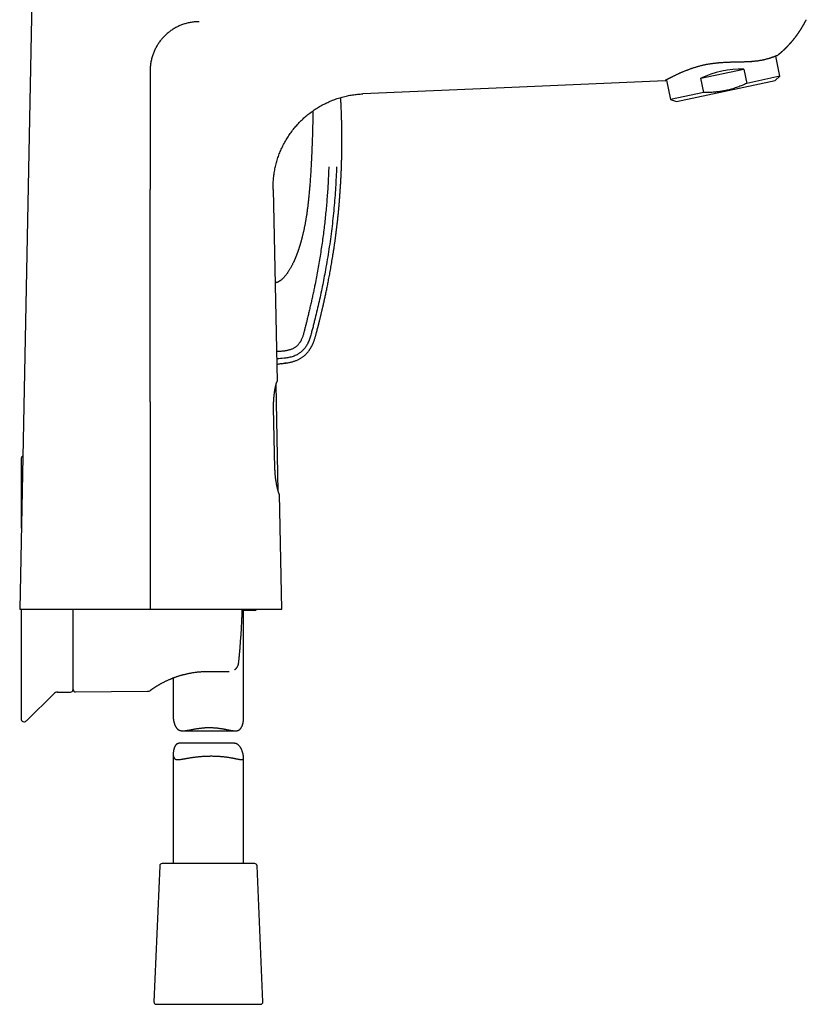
# Model space of a CAD drawing. Header units: millimetres. Extents: x 8 to 719, y 12 to 786.
# Tile 24 of 26: x 551 to 719, y 469 to 679. Entities that reach past the tile are written whole.
import ezdxf

# ---------------------------------------------------------------- set-up
doc = ezdxf.new("R2010")
doc.units = ezdxf.units.MM

msp = doc.modelspace()

# ---------------------------------------------------------------- linework, layer by layer
at = {"color": 7, "linetype": 'Continuous', "lineweight": 30}
for p, q in [((553.48, 683.12), (550.88, 553.32)), ((713.03, 666.97), (712.12, 671.26)), ((696.13, 666.56), (705.3, 668.51)), ((705.3, 668.51), (705.95, 665.46)), ((688.51, 666.04), (654.22, 664.54)), ((688.51, 666.04), (688.81, 666.14)), ((688.81, 666.14), (689.69, 662)), ((690.99, 661.58), (712.02, 666.05)), ((696.77, 663.51), (696.13, 666.56)), ((713.03, 666.97), (705.95, 665.46)), ((712.02, 666.05), (713.03, 666.97)), ((654.22, 664.54), (624.05, 663.23)), ((696.77, 663.51), (689.69, 662)), ((619.36, 662.42), (619.36, 662.45)), ((689.69, 662), (690.99, 661.58)), ((604.92, 642.83), (605.13, 632.84)), ((605.13, 632.84), (605.78, 601.86)), ((607.63, 605.82), (607.41, 605.8)), ((606.04, 578.44), (605.56, 601.29)), ((605.31, 583.39), (605.03, 596.29)), ((606.8, 553.32), (606.29, 577.86)), ((562.23, 553.32), (562.23, 536.16)), ((562.31, 536.22), (562.31, 553.32)), ((601, 553.1), (598.34, 553.1)), ((598.63, 530.02), (598.63, 553.1)), ((591.13, 540.08), (595.47, 540.08)), ((595.47, 540.08), (595.56, 540.08)), ((583.63, 538.7), (583.63, 530.26)), ((558.97, 535.66), (561.73, 535.66)), ((562.23, 537.08), (562.31, 537.08)), ((562.81, 535.72), (578.17, 535.85)), ((552.43, 529.63), (558.15, 535.31)), ((585.69, 527.41), (596.86, 527.41)), ((596.28, 524.78), (585.15, 524.78)), ((583.63, 522.43), (583.63, 499.1)), ((598.63, 499.1), (598.63, 521.76)), ((580.75, 498.62), (579.5, 469.62)), ((591.93, 499.1), (581.25, 499.1)), ((601, 499.1), (591.93, 499.1)), ((602.75, 469.62), (601.5, 498.62)), ((580, 469.1), (602.25, 469.1))]:
    msp.add_line(p, q, dxfattribs=at)
at = {"color": 7, "linetype": 'Continuous', "lineweight": 30, "flags": 128}
for points in [[(578.71, 632.84), (578.71, 635.39), (578.71, 637.94), (578.71, 642.83)], [(578.71, 597.54), (578.71, 585.8), (578.71, 574.05), (578.71, 553.32)], [(598.25, 550.6), (598.25, 550.6), (598.25, 550.59), (598.25, 550.59)]]:
    msp.add_lwpolyline(points, dxfattribs=at)
at = {"color": 7, "linetype": 'Continuous', "lineweight": 30}
for centre, radius, start, end in [((551.73, 585.53), 0.5, 112.7469, 180), ((601, 553.6), 0.5, 270, 325.9251), ((559, 534.46), 1.2, 91, 134.8031), ((561.73, 536.16), 0.5, 270, 0), ((562.81, 536.22), 0.5, 180, 270.5), ((578.16, 536.85), 1, 270.4973, 306.1173), ((551.73, 529.84), 0.5, 180, 270), ((551.73, 530.34), 1, 270, 314.8031), ((581.25, 498.6), 0.5, 90, 177.5187), ((601, 498.6), 0.5, 2.4813, 90), ((580, 469.6), 0.5, 177.5187, 270), ((602.25, 469.6), 0.5, 270, 2.4813)]:
    msp.add_arc(centre, radius, start, end, dxfattribs=at)
msp.add_ellipse((702.03, 661.34), major_axis=(11.67, 2.48), ratio=0.57735, start_param=1.16697, end_param=1.974622, dxfattribs=at)
for points, knots in [([(589.14, 678.62), (588.85, 678.61), (588.29, 678.6), (587.45, 678.49), (586.61, 678.31), (585.81, 678.08), (585.05, 677.79), (584.33, 677.45), (583.64, 677.05), (582.98, 676.6), (582.35, 676.1), (581.76, 675.56), (581.22, 674.97), (580.72, 674.35), (580.28, 673.69), (579.88, 672.99), (579.54, 672.27), (579.24, 671.5), (579.01, 670.69), (578.83, 669.85), (578.72, 668.99), (578.71, 668.42), (578.71, 668.13)], [0, 0, 0, 0, 0.05165, 0.103329, 0.15502, 0.20672, 0.255303, 0.3039, 0.352504, 0.401113, 0.449724, 0.498337, 0.546955, 0.595581, 0.644212, 0.692842, 0.741466, 0.79008, 0.84258, 0.895068, 0.947544, 1, 1, 1, 1]), ([(712.42, 671.38), (712.46, 671.41), (712.6, 671.52), (712.75, 671.64), (712.87, 671.75), (712.94, 671.8), (713, 671.85), (713.06, 671.91), (713.12, 671.96), (713.18, 672), (713.23, 672.05), (713.29, 672.1), (713.35, 672.16), (713.42, 672.22), (713.49, 672.28), (713.57, 672.35), (713.65, 672.42), (713.72, 672.49), (713.78, 672.55), (713.83, 672.59), (713.87, 672.63), (713.91, 672.66), (713.95, 672.7), (713.98, 672.73), (714.02, 672.77), (714.05, 672.8), (714.08, 672.83), (714.12, 672.87), (714.16, 672.9), (714.2, 672.94), (714.23, 672.97), (714.26, 673), (714.3, 673.04), (714.33, 673.07), (714.37, 673.11), (714.41, 673.15), (714.45, 673.19), (714.48, 673.22), (714.51, 673.25), (714.54, 673.28), (714.58, 673.32), (714.62, 673.36), (714.67, 673.41), (714.71, 673.46), (714.75, 673.5), (714.79, 673.54), (714.83, 673.58), (714.88, 673.63), (714.92, 673.68), (714.96, 673.72), (715, 673.76), (715.04, 673.8), (715.08, 673.85), (715.12, 673.9), (715.16, 673.94), (715.2, 673.98), (715.23, 674.02), (715.27, 674.06), (715.31, 674.1), (715.34, 674.14), (715.37, 674.17), (715.4, 674.21), (715.43, 674.24), (715.46, 674.28), (715.49, 674.32), (715.53, 674.35), (715.56, 674.39), (715.58, 674.42), (715.61, 674.45), (715.65, 674.49), (715.68, 674.53), (715.71, 674.56), (715.73, 674.59), (715.75, 674.62), (715.77, 674.64), (715.8, 674.67), (715.83, 674.72), (715.87, 674.76), (715.91, 674.8), (715.94, 674.84), (715.97, 674.89), (716.02, 674.94), (716.06, 675), (716.12, 675.07), (716.17, 675.13), (716.22, 675.2), (716.28, 675.27), (716.32, 675.33), (716.35, 675.37), (716.37, 675.39), (716.39, 675.42), (716.42, 675.45), (716.44, 675.49), (716.47, 675.52), (716.49, 675.55), (716.5, 675.57), (716.52, 675.6), (716.54, 675.63), (716.57, 675.66), (716.59, 675.69), (716.62, 675.72), (716.64, 675.75), (716.66, 675.78), (716.68, 675.8), (716.7, 675.84), (716.73, 675.88), (716.76, 675.91), (716.78, 675.95), (716.8, 675.98), (716.82, 676.01), (716.85, 676.05), (716.88, 676.08), (716.9, 676.12), (716.92, 676.14), (716.94, 676.17), (716.96, 676.21), (716.99, 676.24), (717.01, 676.27), (717.03, 676.3), (717.04, 676.32), (717.06, 676.34), (717.07, 676.37), (717.1, 676.4), (717.12, 676.43), (717.14, 676.46), (717.15, 676.49), (717.17, 676.51), (717.19, 676.54), (717.21, 676.58), (717.23, 676.61), (717.25, 676.64), (717.27, 676.66), (717.29, 676.69), (717.31, 676.72), (717.33, 676.75), (717.35, 676.79), (717.37, 676.81), (717.38, 676.83), (717.4, 676.86), (717.41, 676.88), (717.43, 676.91), (717.45, 676.94), (717.47, 676.97), (717.48, 676.99), (717.5, 677.01), (717.52, 677.05), (717.54, 677.08), (717.56, 677.11), (717.57, 677.13), (717.58, 677.15), (717.6, 677.17), (717.61, 677.2), (717.63, 677.22), (717.65, 677.25), (717.66, 677.27), (717.67, 677.29), (717.68, 677.31), (717.7, 677.34), (717.72, 677.37), (717.74, 677.4), (717.75, 677.43), (717.77, 677.45), (717.79, 677.48), (717.8, 677.51), (717.82, 677.54), (717.84, 677.57), (717.86, 677.6), (717.87, 677.63), (717.89, 677.66), (717.91, 677.7), (717.93, 677.73), (717.95, 677.75), (717.96, 677.78), (717.98, 677.82), (718, 677.85), (718.02, 677.88), (718.04, 677.91), (718.05, 677.93), (718.06, 677.96), (718.08, 677.98), (718.09, 678.01), (718.11, 678.03), (718.11, 678.05), (718.12, 678.06), (718.14, 678.09), (718.15, 678.11), (718.17, 678.14), (718.18, 678.17), (718.2, 678.19), (718.21, 678.21), (718.22, 678.24), (718.24, 678.27), (718.26, 678.31), (718.28, 678.34), (718.29, 678.37), (718.31, 678.4), (718.33, 678.44), (718.35, 678.48), (718.38, 678.52), (718.4, 678.57), (718.43, 678.62), (718.45, 678.66), (718.47, 678.71), (718.49, 678.74), (718.51, 678.77), (718.52, 678.8), (718.54, 678.83), (718.55, 678.86), (718.57, 678.89), (718.58, 678.91), (718.59, 678.94), (718.61, 678.97), (718.62, 679), (718.64, 679.03), (718.64, 679.04), (718.64, 679.04)], [0, 0, 0, 0, 0.017421, 0.050897, 0.059317, 0.067602, 0.075972, 0.084619, 0.091817, 0.099343, 0.106602, 0.113075, 0.122219, 0.131505, 0.141138, 0.151962, 0.162985, 0.173633, 0.182146, 0.186735, 0.192466, 0.19858, 0.20408, 0.208825, 0.213209, 0.217421, 0.222007, 0.227553, 0.233399, 0.238628, 0.243269, 0.247687, 0.252149, 0.257046, 0.262858, 0.269019, 0.274199, 0.278551, 0.282712, 0.286888, 0.291415, 0.2983, 0.305665, 0.311694, 0.317008, 0.322325, 0.328485, 0.335693, 0.342607, 0.348022, 0.353232, 0.358875, 0.36595, 0.372864, 0.378534, 0.38359, 0.389064, 0.394312, 0.400064, 0.405221, 0.409483, 0.413476, 0.41774, 0.422756, 0.428451, 0.43357, 0.43786, 0.441817, 0.446198, 0.451459, 0.457257, 0.461182, 0.464607, 0.467719, 0.47085, 0.474528, 0.481159, 0.487612, 0.492413, 0.497105, 0.502547, 0.509404, 0.517998, 0.525371, 0.535436, 0.543387, 0.551307, 0.561424, 0.56465, 0.56772, 0.571096, 0.575055, 0.579764, 0.583998, 0.587157, 0.590096, 0.593157, 0.596613, 0.600838, 0.605403, 0.609109, 0.612358, 0.615476, 0.61886, 0.623244, 0.62863, 0.6331, 0.636767, 0.640334, 0.644449, 0.649431, 0.654104, 0.657808, 0.660993, 0.664357, 0.668574, 0.673381, 0.677251, 0.680203, 0.682686, 0.68519, 0.688376, 0.692386, 0.696202, 0.699873, 0.702854, 0.705798, 0.709181, 0.713629, 0.717788, 0.720978, 0.72389, 0.727063, 0.730918, 0.735121, 0.739066, 0.741966, 0.744605, 0.747015, 0.750363, 0.754301, 0.757588, 0.760322, 0.762743, 0.765822, 0.76961, 0.77378, 0.777683, 0.780057, 0.782259, 0.784573, 0.787451, 0.791115, 0.794428, 0.796896, 0.799033, 0.801145, 0.804256, 0.808321, 0.812033, 0.815124, 0.817792, 0.820675, 0.824303, 0.828406, 0.832144, 0.835084, 0.838288, 0.842151, 0.846411, 0.850056, 0.85291, 0.856126, 0.860089, 0.864526, 0.867824, 0.870518, 0.873444, 0.876264, 0.879707, 0.882684, 0.884896, 0.88683, 0.888754, 0.891005, 0.894302, 0.897899, 0.900945, 0.903556, 0.905845, 0.909031, 0.91298, 0.917001, 0.920534, 0.923355, 0.927074, 0.931309, 0.936481, 0.940911, 0.947031, 0.952499, 0.95686, 0.963102, 0.966728, 0.969628, 0.972226, 0.975804, 0.979796, 0.982726, 0.985351, 0.988138, 0.991568, 0.995578, 0.99919, 1, 1, 1, 1]), ([(699.35, 669.75), (699.25, 669.74), (699.03, 669.72), (698.71, 669.68), (698.39, 669.64), (698.08, 669.59), (697.76, 669.54), (697.45, 669.49), (697.14, 669.42), (696.83, 669.36), (696.51, 669.29), (696.2, 669.21), (695.89, 669.13), (695.58, 669.05), (695.29, 668.97), (695.01, 668.88), (694.73, 668.8), (694.46, 668.71), (694.19, 668.62), (693.92, 668.53), (693.66, 668.43), (693.4, 668.34), (693.14, 668.24), (692.89, 668.14), (692.65, 668.04), (692.41, 667.94), (692.18, 667.85), (691.95, 667.75), (691.74, 667.66), (691.52, 667.56), (691.32, 667.47), (691.12, 667.38), (690.92, 667.28), (690.73, 667.19), (690.55, 667.1), (690.37, 667.02), (690.2, 666.93), (690.04, 666.85), (689.89, 666.78), (689.74, 666.7), (689.6, 666.63), (689.47, 666.56), (689.34, 666.49), (689.23, 666.43), (689.12, 666.38), (689.02, 666.32), (688.93, 666.27), (688.84, 666.23), (688.77, 666.18), (688.7, 666.15), (688.64, 666.12), (688.59, 666.09), (688.55, 666.07), (688.53, 666.05), (688.51, 666.04), (688.51, 666.04), (688.51, 666.04)], [0, 0, 0, 0, 0.017547, 0.035093, 0.052688, 0.070283, 0.087989, 0.105712, 0.123162, 0.140628, 0.159155, 0.177682, 0.19628, 0.214877, 0.232438, 0.250001, 0.267562, 0.285246, 0.302933, 0.320617, 0.338672, 0.356731, 0.374787, 0.392966, 0.411147, 0.429326, 0.447248, 0.465173, 0.483095, 0.501132, 0.519171, 0.537208, 0.555604, 0.574003, 0.592398, 0.610919, 0.629442, 0.647963, 0.666604, 0.685245, 0.703946, 0.722646, 0.74146, 0.76029, 0.778805, 0.797334, 0.816989, 0.836643, 0.85637, 0.876098, 0.896649, 0.917205, 0.937755, 0.958502, 0.979254, 1, 1, 1, 1]), ([(712.42, 671.38), (712.42, 671.38), (712.42, 671.38), (712.41, 671.37), (712.38, 671.36), (712.35, 671.35), (712.31, 671.34), (712.27, 671.32), (712.21, 671.3), (712.15, 671.27), (712.07, 671.25), (711.99, 671.21), (711.9, 671.18), (711.79, 671.14), (711.69, 671.1), (711.57, 671.06), (711.45, 671.02), (711.32, 670.97), (711.18, 670.92), (711.03, 670.87), (710.87, 670.82), (710.71, 670.77), (710.53, 670.72), (710.35, 670.67), (710.16, 670.62), (709.96, 670.56), (709.75, 670.51), (709.54, 670.46), (709.32, 670.42), (709.09, 670.37), (708.85, 670.33), (708.61, 670.29), (708.36, 670.25), (708.1, 670.21), (707.83, 670.18), (707.55, 670.15), (707.25, 670.12), (706.97, 670.1), (706.69, 670.08), (706.42, 670.07), (706.15, 670.05), (705.87, 670.04), (705.59, 670.03), (705.3, 670.02), (705.01, 670.01), (704.71, 670.01), (704.41, 670), (704.11, 669.99), (703.8, 669.99), (703.49, 669.98), (703.16, 669.97), (702.83, 669.96), (702.49, 669.95), (702.15, 669.94), (701.81, 669.93), (701.47, 669.91), (701.13, 669.89), (700.78, 669.87), (700.43, 669.85), (700.11, 669.82), (699.83, 669.8), (699.59, 669.78), (699.43, 669.76), (699.35, 669.75)], [0, 0, 0, 0, 0.009601, 0.026095, 0.042656, 0.059217, 0.075884, 0.092563, 0.108908, 0.125264, 0.142678, 0.160091, 0.177563, 0.195034, 0.211533, 0.228035, 0.244534, 0.261146, 0.277761, 0.294372, 0.31133, 0.328291, 0.345248, 0.362323, 0.379402, 0.396476, 0.413284, 0.430091, 0.446956, 0.463821, 0.480798, 0.49779, 0.514475, 0.531174, 0.548987, 0.5668, 0.584688, 0.602577, 0.618099, 0.633624, 0.649146, 0.664763, 0.680382, 0.695998, 0.711902, 0.727808, 0.743712, 0.759712, 0.775716, 0.791717, 0.80875, 0.825784, 0.842868, 0.859952, 0.877137, 0.894338, 0.911264, 0.928202, 0.946115, 0.964028, 0.976019, 0.988012, 1, 1, 1, 1]), ([(706.92, 670.1), (706.93, 670.1), (706.96, 670.1), (707, 670.1), (707.04, 670.11), (707.05, 670.11)], [0, 0, 0, 0, 0.223604, 0.794755, 1, 1, 1, 1]), ([(578.71, 668.13), (578.71, 667.78), (578.7, 667.07), (578.71, 666.02), (578.71, 664.26), (578.71, 660.75), (578.72, 653.37), (578.71, 647.04), (578.71, 642.83)], [0, 0, 0, 0, 0.041666, 0.083333, 0.125, 0.25, 0.499999, 1, 1, 1, 1]), ([(705.95, 665.46), (705.79, 665.39), (705.46, 665.24), (704.97, 665.03), (704.47, 664.84), (703.97, 664.65), (703.47, 664.48), (702.95, 664.32), (702.44, 664.17), (701.95, 664.05), (701.49, 663.95), (701.06, 663.86), (700.62, 663.78), (700.18, 663.71), (699.72, 663.65), (699.25, 663.6), (698.75, 663.56), (698.26, 663.53), (697.77, 663.51), (697.27, 663.51), (696.94, 663.51), (696.77, 663.51)], [0, 0, 0, 0, 0.056383, 0.11278, 0.169174, 0.225553, 0.282263, 0.338972, 0.395102, 0.451232, 0.498245, 0.545276, 0.592315, 0.639348, 0.686362, 0.738514, 0.790673, 0.842827, 0.895215, 0.94761, 1, 1, 1, 1]), ([(604.92, 642.83), (604.92, 643.2), (604.92, 643.93), (604.99, 645.04), (605.12, 646.14), (605.31, 647.23), (605.56, 648.3), (605.87, 649.37), (606.24, 650.41), (606.66, 651.43), (607.14, 652.43), (607.68, 653.4), (608.26, 654.33), (608.9, 655.24), (609.59, 656.1), (610.32, 656.93), (611.1, 657.72), (611.92, 658.46), (612.78, 659.15), (613.68, 659.8), (614.61, 660.4), (615.57, 660.94), (616.57, 661.43), (617.58, 661.86), (618.62, 662.24), (619.68, 662.56), (620.76, 662.82), (621.85, 663.02), (622.94, 663.16), (623.68, 663.21), (624.05, 663.23)], [0, 0, 0, 0, 0.035713, 0.071429, 0.107144, 0.142856, 0.178571, 0.214287, 0.25, 0.285713, 0.321429, 0.357144, 0.392856, 0.428571, 0.464287, 0.5, 0.535713, 0.571429, 0.607144, 0.642856, 0.678571, 0.714287, 0.75, 0.785713, 0.821429, 0.857144, 0.892856, 0.928571, 0.964287, 1, 1, 1, 1]), ([(607.63, 605.82), (607.72, 605.84), (607.94, 605.87), (608.26, 605.92), (608.59, 605.99), (608.91, 606.07), (609.21, 606.15), (609.51, 606.25), (609.8, 606.35), (610.07, 606.46), (610.33, 606.59), (610.58, 606.72), (610.82, 606.85), (611.04, 606.99), (611.25, 607.14), (611.45, 607.29), (611.63, 607.45), (611.81, 607.6), (611.97, 607.76), (612.12, 607.92), (612.26, 608.08), (612.4, 608.24), (612.53, 608.42), (612.66, 608.59), (612.78, 608.77), (612.89, 608.93), (612.98, 609.1), (613.08, 609.26), (613.17, 609.43), (613.25, 609.6), (613.34, 609.77), (613.41, 609.94), (613.49, 610.1), (613.57, 610.3), (613.65, 610.53), (613.75, 610.79), (613.83, 611.05), (613.91, 611.32), (613.98, 611.59), (614.06, 611.85), (614.12, 612.11), (614.21, 612.42), (614.3, 612.78), (614.41, 613.19), (614.49, 613.52), (614.56, 613.77), (614.6, 613.95), (614.65, 614.13), (614.69, 614.31), (614.74, 614.5), (614.79, 614.7), (614.85, 614.91), (614.9, 615.14), (614.96, 615.38), (615.02, 615.62), (615.08, 615.88), (615.15, 616.14), (615.21, 616.4), (615.28, 616.68), (615.34, 616.96), (615.41, 617.27), (615.49, 617.6), (615.57, 617.95), (615.66, 618.31), (615.74, 618.69), (615.83, 619.08), (615.92, 619.48), (616.01, 619.89), (616.1, 620.33), (616.2, 620.79), (616.3, 621.28), (616.41, 621.79), (616.51, 622.3), (616.62, 622.83), (616.72, 623.37), (616.83, 623.93), (616.94, 624.49), (617.04, 625.07), (617.15, 625.68), (617.26, 626.3), (617.37, 626.93), (617.48, 627.58), (617.59, 628.24), (617.7, 628.92), (617.81, 629.61), (617.92, 630.32), (618.02, 631.04), (618.13, 631.78), (618.23, 632.53), (618.33, 633.3), (618.43, 634.08), (618.52, 634.85), (618.61, 635.61), (618.7, 636.37), (618.78, 637.13), (618.86, 637.91), (618.93, 638.7), (619, 639.49), (619.07, 640.28), (619.13, 641.07), (619.19, 641.87), (619.25, 642.68), (619.3, 643.5), (619.35, 644.33), (619.4, 645.18), (619.44, 646.05), (619.48, 646.94), (619.51, 647.86), (619.54, 648.79), (619.57, 649.74), (619.59, 650.69), (619.6, 651.66), (619.61, 652.64), (619.61, 653.63), (619.6, 654.64), (619.59, 655.65), (619.57, 656.68), (619.55, 657.7), (619.52, 658.71), (619.48, 659.71), (619.44, 660.72), (619.4, 661.62), (619.37, 662.19), (619.36, 662.41)], [0, 0, 0, 0, 0.0049726, 0.0106415, 0.0161805, 0.0215915, 0.0268726, 0.0320216, 0.0370379, 0.0419229, 0.046679, 0.0513081, 0.0558093, 0.0601822, 0.0644265, 0.0685427, 0.0725314, 0.0763937, 0.0801314, 0.0837462, 0.0872387, 0.0906096, 0.0943887, 0.0980027, 0.1014519, 0.1047378, 0.1078627, 0.1108282, 0.1141247, 0.1172529, 0.1203409, 0.1233947, 0.1264139, 0.1293984, 0.1340196, 0.1385583, 0.1430157, 0.1477018, 0.1522962, 0.1568141, 0.1612617, 0.165639, 0.1727785, 0.1797232, 0.1864735, 0.1895884, 0.1926601, 0.1956887, 0.1986836, 0.201793, 0.2052721, 0.2089376, 0.2127895, 0.2168276, 0.2210517, 0.2254618, 0.22979, 0.2342833, 0.2389414, 0.2437643, 0.2487518, 0.2545124, 0.2604778, 0.2666476, 0.2730217, 0.2795998, 0.2863819, 0.2933675, 0.3005566, 0.3085768, 0.3168354, 0.325332, 0.3340666, 0.3430386, 0.3520814, 0.3613529, 0.3708528, 0.3805808, 0.3907422, 0.4011407, 0.4117758, 0.4226475, 0.4337553, 0.445099, 0.4566785, 0.4684933, 0.4805434, 0.4928284, 0.5053481, 0.5181024, 0.5310911, 0.5443139, 0.5566403, 0.5691633, 0.5818827, 0.5947985, 0.6079105, 0.6212186, 0.6341049, 0.6471698, 0.6604134, 0.6738355, 0.6874363, 0.7012158, 0.7151738, 0.7293105, 0.744312, 0.7595097, 0.7749036, 0.7904937, 0.8062802, 0.8222631, 0.8384428, 0.8548194, 0.8713932, 0.8881645, 0.9051336, 0.9223007, 0.9386686, 0.955213, 0.9719343, 0.9888328, 1, 1, 1, 1]), ([(613.4, 659.59), (613.4, 659.29), (613.39, 658.39), (613.37, 656.89), (613.33, 655.1), (613.28, 653.44), (613.22, 651.9), (613.16, 650.5), (613.1, 649.09), (613.04, 648.15), (613.01, 647.69)], [0, 0, 0, 0, 0.076192, 0.226576, 0.376959, 0.527346, 0.645509, 0.763672, 0.881836, 1, 1, 1, 1]), ([(613.01, 647.69), (613, 647.47), (612.98, 647.05), (612.94, 646.42), (612.9, 645.8), (612.86, 645.2), (612.82, 644.61), (612.78, 644.04), (612.73, 643.49), (612.69, 642.97), (612.65, 642.46), (612.6, 641.96), (612.56, 641.46), (612.51, 640.99), (612.46, 640.52), (612.41, 640.06), (612.36, 639.61), (612.31, 639.18), (612.25, 638.76), (612.2, 638.36), (612.14, 637.96), (612.09, 637.57), (612.03, 637.2), (611.97, 636.83), (611.91, 636.47), (611.85, 636.12), (611.79, 635.79), (611.73, 635.47), (611.67, 635.16), (611.61, 634.86), (611.55, 634.56), (611.49, 634.25), (611.42, 633.94), (611.35, 633.64), (611.29, 633.36), (611.22, 633.09), (611.16, 632.85), (611.11, 632.63), (611.06, 632.43), (611.01, 632.25), (610.96, 632.07), (610.92, 631.91), (610.88, 631.76), (610.84, 631.62), (610.8, 631.49), (610.76, 631.37), (610.73, 631.26), (610.7, 631.15), (610.67, 631.05), (610.65, 630.97), (610.63, 630.91), (610.61, 630.85), (610.6, 630.81), (610.59, 630.79), (610.58, 630.77), (610.58, 630.76), (610.58, 630.75), (610.57, 630.73), (610.56, 630.7), (610.55, 630.66), (610.53, 630.61), (610.51, 630.55), (610.49, 630.48), (610.47, 630.4), (610.44, 630.32), (610.41, 630.23), (610.38, 630.14), (610.35, 630.05), (610.32, 629.96), (610.27, 629.83), (610.22, 629.66), (610.14, 629.45), (610.07, 629.26), (610.01, 629.09), (609.95, 628.95), (609.9, 628.79), (609.84, 628.65), (609.78, 628.51), (609.73, 628.38), (609.68, 628.26), (609.64, 628.16), (609.6, 628.08), (609.57, 628.01), (609.55, 627.95), (609.53, 627.89), (609.51, 627.85), (609.5, 627.83), (609.49, 627.81), (609.48, 627.8), (609.48, 627.79), (609.47, 627.77), (609.46, 627.74), (609.44, 627.71), (609.42, 627.66), (609.4, 627.6), (609.37, 627.54), (609.33, 627.46), (609.29, 627.38), (609.23, 627.25), (609.15, 627.07), (609.03, 626.83), (608.91, 626.59), (608.77, 626.34), (608.64, 626.1), (608.5, 625.86), (608.37, 625.65), (608.23, 625.42), (608.1, 625.22), (607.97, 625.02), (607.84, 624.84), (607.7, 624.66), (607.57, 624.49), (607.44, 624.33), (607.31, 624.18), (607.18, 624.03), (607.05, 623.9), (606.93, 623.78), (606.81, 623.67), (606.69, 623.57), (606.58, 623.48), (606.48, 623.41), (606.39, 623.34), (606.3, 623.28), (606.21, 623.23), (606.13, 623.18), (606.05, 623.14), (605.97, 623.1), (605.89, 623.07), (605.8, 623.03), (605.71, 623), (605.6, 622.98), (605.51, 622.96), (605.43, 622.95), (605.37, 622.95), (605.35, 622.95), (605.34, 622.95)], [0, 0, 0, 0, 0.023849, 0.047244, 0.070182, 0.092666, 0.114693, 0.136266, 0.156189, 0.175707, 0.194821, 0.21353, 0.231833, 0.249732, 0.267225, 0.284314, 0.300998, 0.317277, 0.332872, 0.348077, 0.362891, 0.377314, 0.391598, 0.405477, 0.418952, 0.432021, 0.444686, 0.456732, 0.468387, 0.479652, 0.490527, 0.502964, 0.514848, 0.526178, 0.536954, 0.547176, 0.556844, 0.564785, 0.57231, 0.579417, 0.586108, 0.592382, 0.598138, 0.603492, 0.608445, 0.612996, 0.617679, 0.621843, 0.625489, 0.628615, 0.631223, 0.633311, 0.63488, 0.635931, 0.636261, 0.636518, 0.636979, 0.637705, 0.638841, 0.640411, 0.642415, 0.644853, 0.647544, 0.650618, 0.653983, 0.657419, 0.660915, 0.664473, 0.668091, 0.67177, 0.679676, 0.68785, 0.696291, 0.702094, 0.708016, 0.714058, 0.720114, 0.725738, 0.73088, 0.735542, 0.739722, 0.742903, 0.745734, 0.748217, 0.750352, 0.752117, 0.752966, 0.753543, 0.753979, 0.754554, 0.755276, 0.756146, 0.757763, 0.759727, 0.762037, 0.764693, 0.767695, 0.771043, 0.774609, 0.783849, 0.793549, 0.803711, 0.814333, 0.825416, 0.834562, 0.843999, 0.853728, 0.863749, 0.871828, 0.880085, 0.888427, 0.896468, 0.904304, 0.911786, 0.918913, 0.925685, 0.932103, 0.938062, 0.943678, 0.948951, 0.953883, 0.95807, 0.961973, 0.965594, 0.968997, 0.972573, 0.975735, 0.979059, 0.982544, 0.98619, 0.990035, 0.994187, 0.996827, 0.999575, 1, 1, 1, 1]), ([(616.8, 647.69), (616.78, 647.15), (616.75, 646.08), (616.66, 644.47), (616.57, 642.87), (616.45, 641.26), (616.32, 639.67), (616.18, 638.09), (616.01, 636.53), (615.84, 634.97), (615.64, 633.4), (615.43, 631.82), (615.2, 630.23), (614.95, 628.64), (614.69, 627.05), (614.4, 625.45), (614.1, 623.84), (613.83, 622.43), (613.58, 621.21), (613.36, 620.19), (613.14, 619.18), (612.91, 618.18), (612.68, 617.19), (612.45, 616.21), (612.24, 615.32), (612.04, 614.52), (611.86, 613.8), (611.68, 613.1), (611.54, 612.53), (611.42, 612.1), (611.34, 611.8), (611.24, 611.5), (611.13, 611.21), (611.01, 610.93), (610.88, 610.65), (610.74, 610.4), (610.59, 610.16), (610.44, 609.94), (610.27, 609.73), (610.08, 609.54), (609.89, 609.36), (609.68, 609.2), (609.45, 609.06), (609.22, 608.93), (608.98, 608.82), (608.72, 608.71), (608.44, 608.62), (608.14, 608.54), (607.83, 608.48), (607.52, 608.42), (607.16, 608.37), (606.76, 608.33), (606.31, 608.3), (605.94, 608.29), (605.72, 608.28), (605.65, 608.28)], [0, 0, 0, 0, 0.036785, 0.073592, 0.110403, 0.1472, 0.183964, 0.220016, 0.255999, 0.29193, 0.327838, 0.364495, 0.401211, 0.438026, 0.474983, 0.512146, 0.549549, 0.587098, 0.611003, 0.634851, 0.658579, 0.682122, 0.705418, 0.728408, 0.751035, 0.768173, 0.785042, 0.801638, 0.817965, 0.825206, 0.83239, 0.839521, 0.846597, 0.853618, 0.860585, 0.867494, 0.873691, 0.879845, 0.885957, 0.892033, 0.898088, 0.904136, 0.910191, 0.916268, 0.922382, 0.928544, 0.935512, 0.942573, 0.949749, 0.957054, 0.964503, 0.974496, 0.984782, 0.995387, 1, 1, 1, 1]), ([(618.46, 647.69), (618.4, 646.21), (618.27, 643.27), (617.92, 638.86), (617.45, 634.46), (616.85, 630.08), (616.16, 625.96), (615.42, 622.1), (614.64, 618.5), (614, 615.82), (613.55, 614.03), (613.32, 613.14), (613.08, 612.25), (612.85, 611.36), (612.54, 610.5), (612.17, 609.74), (611.75, 609.09), (611.31, 608.56), (610.8, 608.1), (610.17, 607.67), (609.41, 607.3), (608.53, 607.03), (607.93, 606.93), (607.63, 606.88)], [0, 0, 0, 0, 0.100118, 0.200225, 0.300317, 0.400397, 0.500464, 0.58384, 0.667207, 0.750568, 0.771408, 0.792247, 0.813086, 0.833919, 0.854718, 0.8755, 0.891066, 0.906639, 0.922195, 0.937735, 0.958479, 0.979224, 1, 1, 1, 1]), ([(578.71, 597.54), (578.71, 598.51), (578.71, 600.43), (578.71, 603.32), (578.71, 605.72), (578.71, 608.13), (578.71, 610.05), (578.71, 612.46), (578.71, 614.38), (578.71, 616.79), (578.71, 618.71), (578.71, 621.12), (578.71, 623.04), (578.71, 625.45), (578.71, 627.37), (578.71, 630), (578.71, 631.66), (578.71, 632.84)], [0, 0, 0, 0, 0.081795, 0.16359, 0.245385, 0.286283, 0.368078, 0.408975, 0.49077, 0.531668, 0.613463, 0.65436, 0.736155, 0.777053, 0.858848, 0.899745, 1, 1, 1, 1]), ([(607.63, 606.88), (607.13, 606.83), (606.49, 606.76), (605.84, 606.71), (605.68, 606.7)], [0, 0, 0, 0, 0.7580837, 1, 1, 1, 1]), ([(606.71, 605.69), (606.7, 605.69), (606.61, 605.67), (606.43, 605.64), (606.18, 605.59), (605.94, 605.54), (605.78, 605.5), (605.71, 605.48)], [0, 0, 0, 0, 0.028814, 0.278788, 0.532248, 0.772723, 1, 1, 1, 1]), ([(606.7, 605.69), (606.71, 605.69), (606.8, 605.71), (606.97, 605.73), (607.2, 605.77), (607.41, 605.8), (607.56, 605.81), (607.63, 605.82)], [0, 0, 0, 0, 0.047279, 0.298577, 0.542362, 0.77679, 1, 1, 1, 1]), ([(605.04, 597.54), (605.05, 597.62), (605.05, 597.77), (605.07, 597.99), (605.08, 598.21), (605.1, 598.42), (605.12, 598.64), (605.14, 598.85), (605.16, 599.06), (605.19, 599.26), (605.21, 599.45), (605.24, 599.64), (605.26, 599.82), (605.29, 599.99), (605.32, 600.16), (605.35, 600.33), (605.38, 600.49), (605.41, 600.64), (605.44, 600.78), (605.47, 600.91), (605.5, 601.04), (605.53, 601.16), (605.56, 601.27), (605.58, 601.37), (605.61, 601.47), (605.63, 601.55), (605.66, 601.62), (605.68, 601.68), (605.69, 601.73), (605.71, 601.78), (605.73, 601.81), (605.74, 601.84), (605.75, 601.85), (605.76, 601.86), (605.76, 601.86)], [0, 0, 0, 0, 0.03071, 0.0614476, 0.0921856, 0.1228962, 0.1545187, 0.1861703, 0.2178223, 0.2494454, 0.2801473, 0.3108749, 0.3416028, 0.372305, 0.4038659, 0.4354545, 0.4670431, 0.498604, 0.5298677, 0.5611585, 0.592449, 0.6237125, 0.6558927, 0.6881031, 0.7203131, 0.7524928, 0.7829713, 0.8134761, 0.8439806, 0.8744587, 0.9058295, 0.9372296, 0.9686295, 1, 1, 1, 1]), ([(605.76, 601.86), (605.77, 601.86), (605.78, 601.86), (605.78, 601.86), (605.78, 601.86)], [0, 0, 0, 0, 0.499905, 1, 1, 1, 1]), ([(605.03, 596.29), (605.03, 596.34), (605.03, 596.45), (605.03, 596.6), (605.03, 596.76), (605.03, 596.92), (605.03, 597.07), (605.03, 597.23), (605.04, 597.39), (605.04, 597.49), (605.04, 597.54)], [0, 0, 0, 0, 0.1239159, 0.2478318, 0.3721744, 0.4965171, 0.6221674, 0.7478176, 0.8739088, 1, 1, 1, 1]), ([(551.23, 585.53), (551.23, 585.52), (551.23, 585.52), (551.23, 585.5), (551.23, 585.47), (551.23, 585.44), (551.23, 585.41), (551.23, 585.39), (551.23, 585.36), (551.23, 585.34), (551.23, 585.31), (551.23, 585.28), (551.23, 585.25), (551.23, 585.2), (551.23, 585.13), (551.23, 585.04), (551.23, 584.93), (551.23, 584.83), (551.23, 584.72), (551.23, 584.64), (551.23, 584.58), (551.23, 584.56), (551.23, 584.53), (551.23, 584.51), (551.23, 584.49), (551.23, 584.46), (551.23, 584.44), (551.23, 584.37), (551.23, 584.24), (551.23, 584.06), (551.23, 583.86), (551.23, 583.65), (551.23, 583.47), (551.23, 583.3), (551.23, 583.17), (551.23, 583.04), (551.23, 582.9), (551.23, 582.75), (551.23, 582.6), (551.23, 582.43), (551.23, 582.24), (551.23, 582.04), (551.23, 581.83), (551.23, 581.61), (551.23, 581.39), (551.23, 581.13), (551.23, 580.83), (551.23, 580.58), (551.23, 580.41), (551.23, 580.32), (551.23, 580.23), (551.23, 580.14), (551.23, 580.05), (551.23, 579.87), (551.23, 579.6), (551.23, 579.22), (551.23, 578.89), (551.23, 578.61), (551.23, 578.38), (551.23, 578.13), (551.23, 577.86), (551.23, 577.55), (551.23, 577.2), (551.23, 576.92), (551.23, 576.71), (551.23, 576.56), (551.23, 576.42), (551.23, 576.28), (551.23, 576.14), (551.23, 575.93), (551.23, 575.66), (551.23, 575.33), (551.23, 574.99), (551.23, 574.64), (551.23, 574.3), (551.23, 573.94), (551.23, 573.58), (551.23, 573.24), (551.23, 572.92), (551.23, 572.62), (551.23, 572.32), (551.23, 572.02), (551.23, 571.71), (551.23, 571.41), (551.23, 571.1), (551.23, 570.84), (551.23, 570.67), (551.23, 570.62)], [0, 0, 0, 0, 0.019209, 0.038401, 0.057584, 0.076766, 0.084304, 0.091843, 0.099385, 0.106929, 0.114477, 0.122028, 0.130521, 0.139061, 0.156128, 0.173185, 0.190236, 0.207288, 0.2223, 0.23732, 0.240272, 0.243225, 0.246178, 0.249131, 0.252086, 0.25504, 0.257996, 0.260952, 0.280565, 0.300152, 0.319722, 0.339285, 0.358849, 0.369833, 0.380822, 0.391817, 0.40282, 0.413833, 0.42552, 0.437484, 0.451439, 0.465393, 0.479351, 0.493315, 0.50757, 0.522293, 0.541722, 0.561152, 0.566242, 0.571333, 0.576425, 0.581518, 0.586612, 0.591708, 0.611409, 0.631102, 0.650793, 0.662401, 0.674013, 0.685632, 0.697775, 0.713976, 0.730173, 0.74637, 0.752734, 0.7591, 0.765467, 0.771835, 0.778206, 0.784579, 0.798972, 0.813358, 0.82774, 0.842121, 0.856505, 0.870896, 0.885296, 0.900139, 0.911853, 0.923562, 0.93527, 0.946978, 0.958687, 0.9704, 0.982119, 0.993846, 1, 1, 1, 1]), ([(606.27, 577.86), (606.26, 577.86), (606.26, 577.86), (606.25, 577.88), (606.23, 577.9), (606.21, 577.93), (606.2, 577.98), (606.18, 578.03), (606.15, 578.09), (606.13, 578.16), (606.1, 578.24), (606.07, 578.33), (606.04, 578.43), (606.01, 578.53), (605.98, 578.64), (605.95, 578.77), (605.91, 578.9), (605.88, 579.04), (605.84, 579.19), (605.81, 579.34), (605.77, 579.5), (605.74, 579.67), (605.7, 579.84), (605.67, 580.03), (605.63, 580.22), (605.6, 580.41), (605.56, 580.61), (605.53, 580.82), (605.5, 581.03), (605.47, 581.24), (605.45, 581.46), (605.42, 581.69), (605.4, 581.92), (605.38, 582.16), (605.36, 582.4), (605.34, 582.64), (605.33, 582.89), (605.32, 583.14), (605.32, 583.31), (605.31, 583.39)], [0, 0, 0, 0, 0.026128, 0.052278, 0.078429, 0.104557, 0.131456, 0.158379, 0.185303, 0.212203, 0.238326, 0.264471, 0.290616, 0.316739, 0.343597, 0.370478, 0.397359, 0.424217, 0.450776, 0.477358, 0.503939, 0.530498, 0.557815, 0.585157, 0.612498, 0.639815, 0.666574, 0.693356, 0.720138, 0.746896, 0.774469, 0.80207, 0.82967, 0.857243, 0.885764, 0.914331, 0.942913, 0.97148, 1, 1, 1, 1]), ([(606.29, 577.86), (606.28, 577.86), (606.28, 577.86), (606.27, 577.86), (606.27, 577.86)], [0, 0, 0, 0, 0.499911, 1, 1, 1, 1]), ([(550.88, 553.32), (550.88, 553.32), (550.88, 553.32), (550.9, 553.32), (550.94, 553.32), (550.99, 553.32), (551.04, 553.32), (551.11, 553.32), (551.18, 553.32), (551.26, 553.32), (551.35, 553.32), (551.45, 553.32), (551.56, 553.32), (551.7, 553.32), (551.87, 553.32), (552.05, 553.32), (552.24, 553.32), (552.44, 553.32), (552.65, 553.32), (552.88, 553.32), (553.11, 553.32), (553.36, 553.32), (553.61, 553.32), (553.85, 553.32), (554.09, 553.32), (554.33, 553.32), (554.58, 553.32), (554.84, 553.32), (555.13, 553.32), (555.45, 553.32), (555.81, 553.32), (556.19, 553.32), (556.57, 553.32), (556.96, 553.32), (557.36, 553.32), (557.76, 553.32), (558.17, 553.32), (558.59, 553.32), (559.02, 553.32), (559.46, 553.32), (559.91, 553.32), (560.37, 553.32), (560.83, 553.32), (561.32, 553.32), (561.82, 553.32), (562.34, 553.32), (562.86, 553.32), (563.4, 553.32), (563.94, 553.32), (564.47, 553.32), (565, 553.32), (565.54, 553.32), (566.09, 553.32), (566.61, 553.32), (567.1, 553.32), (567.58, 553.32), (568.05, 553.32), (568.52, 553.32), (569, 553.32), (569.52, 553.32), (570.09, 553.32), (570.71, 553.32), (571.33, 553.32), (571.95, 553.32), (572.57, 553.32), (573.18, 553.32), (573.79, 553.32), (574.39, 553.32), (575, 553.32), (575.61, 553.32), (576.23, 553.32), (576.85, 553.32), (577.47, 553.32), (578.09, 553.32), (578.5, 553.32), (578.71, 553.32)], [0, 0, 0, 0, 0.014066, 0.028137, 0.04221, 0.056281, 0.070347, 0.082161, 0.093977, 0.105792, 0.117425, 0.12906, 0.140693, 0.155483, 0.170278, 0.185075, 0.19987, 0.21466, 0.228725, 0.242796, 0.256869, 0.27094, 0.285006, 0.296821, 0.308637, 0.320452, 0.332085, 0.343719, 0.355353, 0.370142, 0.384938, 0.399735, 0.414531, 0.42932, 0.443385, 0.457455, 0.471527, 0.485597, 0.499661, 0.513726, 0.527796, 0.541868, 0.555938, 0.570002, 0.58479, 0.599584, 0.614379, 0.629173, 0.643961, 0.658028, 0.672101, 0.686175, 0.700248, 0.714316, 0.726132, 0.737949, 0.749765, 0.7614, 0.773037, 0.784672, 0.799462, 0.814258, 0.829056, 0.843852, 0.858642, 0.872687, 0.886737, 0.900789, 0.914839, 0.928884, 0.943103, 0.957327, 0.971554, 0.985779, 1, 1, 1, 1]), ([(551.23, 553.32), (551.23, 553.31), (551.23, 553.14), (551.23, 552.81), (551.23, 552.31), (551.23, 551.81), (551.23, 551.32), (551.23, 550.82), (551.23, 550.3), (551.23, 549.78), (551.23, 549.26), (551.23, 548.74), (551.23, 548.23), (551.23, 547.72), (551.23, 547.28), (551.23, 546.89), (551.23, 546.55), (551.23, 546.22), (551.23, 545.89), (551.23, 545.56), (551.23, 545.23), (551.23, 544.9), (551.23, 544.54), (551.23, 544.13), (551.23, 543.69), (551.23, 543.26), (551.23, 542.86), (551.23, 542.5), (551.23, 542.16), (551.23, 541.84), (551.23, 541.49), (551.23, 541.11), (551.23, 540.7), (551.23, 540.38), (551.23, 540.14), (551.23, 539.99), (551.23, 539.83), (551.23, 539.68), (551.23, 539.53), (551.23, 539.27), (551.23, 538.91), (551.23, 538.45), (551.23, 538.06), (551.23, 537.75), (551.23, 537.49), (551.23, 537.24), (551.23, 536.97), (551.23, 536.69), (551.23, 536.38), (551.23, 536.15), (551.23, 535.97), (551.23, 535.86), (551.23, 535.74), (551.23, 535.63), (551.23, 535.52), (551.23, 535.35), (551.23, 535.12), (551.23, 534.84), (551.23, 534.56), (551.23, 534.29), (551.23, 534.04), (551.23, 533.79), (551.23, 533.57), (551.23, 533.37), (551.23, 533.2), (551.23, 533.03), (551.23, 532.86), (551.23, 532.7), (551.23, 532.55), (551.23, 532.37), (551.23, 532.17), (551.23, 531.94), (551.23, 531.72), (551.23, 531.53), (551.23, 531.35), (551.23, 531.23), (551.23, 531.16), (551.23, 531.13), (551.23, 531.1), (551.23, 531.07), (551.23, 531.04), (551.23, 531.01), (551.23, 530.98), (551.23, 530.91), (551.23, 530.81), (551.23, 530.67), (551.23, 530.55), (551.23, 530.44), (551.23, 530.35), (551.23, 530.28), (551.23, 530.23), (551.23, 530.18), (551.23, 530.14), (551.23, 530.1), (551.23, 530.06), (551.23, 530.02), (551.23, 529.97), (551.23, 529.92), (551.23, 529.88), (551.23, 529.86), (551.23, 529.84), (551.23, 529.84), (551.23, 529.84)], [0, 0, 0, 0, 0.000341, 0.013188, 0.026034, 0.038883, 0.051739, 0.064606, 0.078421, 0.092227, 0.106027, 0.119829, 0.133636, 0.147455, 0.161043, 0.170324, 0.179602, 0.188879, 0.198155, 0.207433, 0.216714, 0.226, 0.235292, 0.248144, 0.260989, 0.27383, 0.286672, 0.296765, 0.306863, 0.316968, 0.326724, 0.339712, 0.352696, 0.36568, 0.370782, 0.375884, 0.380988, 0.386094, 0.391201, 0.39631, 0.412182, 0.428044, 0.443905, 0.453255, 0.462609, 0.471969, 0.480914, 0.492822, 0.504727, 0.516632, 0.521309, 0.525988, 0.530667, 0.535348, 0.54003, 0.544714, 0.557075, 0.569431, 0.581785, 0.594142, 0.606506, 0.618603, 0.630319, 0.639523, 0.648726, 0.657931, 0.667138, 0.676351, 0.685043, 0.69351, 0.708313, 0.723103, 0.737887, 0.752671, 0.765687, 0.778713, 0.781273, 0.783834, 0.786395, 0.788957, 0.791519, 0.794083, 0.796647, 0.799212, 0.812596, 0.825966, 0.839329, 0.852687, 0.866047, 0.873547, 0.88105, 0.888556, 0.896067, 0.903583, 0.910481, 0.917116, 0.93093, 0.944738, 0.958543, 0.972351, 0.986169, 1, 1, 1, 1]), ([(578.71, 553.32), (578.91, 553.32), (579.3, 553.32), (579.88, 553.32), (580.46, 553.32), (581.04, 553.32), (581.62, 553.32), (582.2, 553.32), (582.78, 553.32), (583.35, 553.32), (583.92, 553.32), (584.31, 553.32), (584.69, 553.32), (585.07, 553.32), (585.63, 553.32), (586.19, 553.32), (586.74, 553.32), (587.3, 553.32), (587.88, 553.32), (588.48, 553.32), (589.06, 553.32), (589.65, 553.32), (590.24, 553.32), (590.84, 553.32), (591.46, 553.32), (592.06, 553.32), (592.66, 553.32), (593.25, 553.32), (593.84, 553.32), (594.41, 553.32), (594.94, 553.32), (595.43, 553.32), (595.87, 553.32), (596.31, 553.32), (596.74, 553.32), (597.17, 553.32), (597.59, 553.32), (598, 553.32), (598.4, 553.32), (598.8, 553.32), (599.19, 553.32), (599.58, 553.32), (599.95, 553.32), (600.32, 553.32), (600.68, 553.32), (601.04, 553.32), (601.4, 553.32), (601.75, 553.32), (602.09, 553.32), (602.43, 553.32), (602.73, 553.32), (603.01, 553.32), (603.26, 553.32), (603.51, 553.32), (603.74, 553.32), (603.97, 553.32), (604.19, 553.32), (604.41, 553.32), (604.62, 553.32), (604.83, 553.32), (605.02, 553.32), (605.21, 553.32), (605.39, 553.32), (605.56, 553.32), (605.73, 553.32), (605.89, 553.32), (606.03, 553.32), (606.16, 553.32), (606.26, 553.32), (606.36, 553.32), (606.44, 553.32), (606.51, 553.32), (606.58, 553.32), (606.64, 553.32), (606.7, 553.32), (606.74, 553.32), (606.78, 553.32), (606.8, 553.32), (606.8, 553.32), (606.8, 553.32)], [0, 0, 0, 0, 0.013562, 0.027128, 0.040695, 0.05426, 0.067823, 0.081383, 0.094947, 0.108511, 0.122075, 0.135636, 0.136225, 0.149667, 0.163111, 0.176556, 0.190001, 0.203442, 0.218157, 0.232875, 0.247594, 0.262312, 0.277026, 0.292928, 0.308832, 0.324736, 0.340637, 0.356539, 0.372444, 0.38835, 0.404252, 0.416974, 0.429699, 0.442426, 0.455151, 0.467873, 0.480597, 0.493324, 0.506052, 0.518779, 0.531503, 0.544229, 0.556958, 0.569688, 0.582417, 0.595143, 0.608589, 0.62204, 0.635492, 0.648943, 0.662389, 0.673681, 0.684975, 0.696267, 0.707394, 0.718521, 0.729648, 0.741439, 0.753235, 0.765033, 0.776832, 0.788627, 0.800418, 0.813491, 0.826568, 0.839648, 0.852725, 0.865798, 0.876783, 0.887769, 0.898754, 0.90956, 0.920367, 0.931173, 0.944935, 0.958702, 0.972471, 0.986238, 1, 1, 1, 1]), ([(598.25, 550.6), (598.26, 550.89), (598.29, 551.47), (598.32, 552.35), (598.34, 552.96), (598.35, 553.28), (598.35, 553.32)], [0, 0, 0, 0, 0.321795, 0.64281, 0.963104, 1, 1, 1, 1]), ([(597.58, 541.88), (597.61, 542.14), (597.66, 542.64), (597.73, 543.4), (597.8, 544.14), (597.87, 544.87), (597.93, 545.58), (597.98, 546.29), (598.03, 547.01), (598.08, 547.73), (598.13, 548.47), (598.17, 549.19), (598.21, 549.9), (598.23, 550.37), (598.25, 550.6)], [0, 0, 0, 0, 0.087836, 0.17431, 0.25942, 0.343167, 0.42555, 0.506571, 0.58623, 0.67228, 0.756682, 0.839436, 0.920542, 1, 1, 1, 1]), ([(596.69, 540.42), (596.7, 540.42), (596.73, 540.44), (596.78, 540.49), (596.85, 540.54), (596.92, 540.59), (596.98, 540.65), (597.05, 540.72), (597.11, 540.79), (597.18, 540.87), (597.25, 540.96), (597.31, 541.06), (597.37, 541.17), (597.42, 541.28), (597.47, 541.39), (597.51, 541.5), (597.54, 541.62), (597.57, 541.75), (597.58, 541.83), (597.59, 541.88)], [0, 0, 0, 0, 0.017528, 0.067932, 0.117595, 0.166518, 0.214733, 0.264802, 0.321163, 0.383916, 0.444078, 0.509141, 0.579102, 0.654038, 0.717562, 0.784197, 0.853858, 0.926066, 1, 1, 1, 1]), ([(578.83, 536.1), (578.83, 536.11), (578.84, 536.11), (578.86, 536.13), (578.89, 536.15), (578.91, 536.17), (578.95, 536.19), (578.98, 536.21), (579.01, 536.24), (579.06, 536.27), (579.12, 536.31), (579.2, 536.37), (579.28, 536.43), (579.38, 536.49), (579.49, 536.57), (579.61, 536.65), (579.75, 536.73), (579.9, 536.83), (580.06, 536.93), (580.23, 537.03), (580.41, 537.14), (580.59, 537.25), (580.78, 537.36), (580.97, 537.47), (581.18, 537.58), (581.39, 537.69), (581.61, 537.81), (581.85, 537.92), (582.09, 538.04), (582.34, 538.16), (582.6, 538.27), (582.82, 538.37), (583.02, 538.46), (583.19, 538.53), (583.38, 538.6), (583.57, 538.68), (583.78, 538.76), (584, 538.84), (584.23, 538.92), (584.46, 539), (584.68, 539.07), (584.91, 539.14), (585.14, 539.21), (585.39, 539.28), (585.64, 539.35), (585.9, 539.42), (586.16, 539.49), (586.43, 539.55), (586.71, 539.61), (586.99, 539.67), (587.3, 539.73), (587.62, 539.79), (587.95, 539.84), (588.29, 539.89), (588.65, 539.94), (589.01, 539.98), (589.35, 540.01), (589.67, 540.03), (589.98, 540.05), (590.29, 540.07), (590.6, 540.08), (590.88, 540.08), (591.06, 540.08), (591.13, 540.08)], [0, 0, 0, 0, 0.005297, 0.017052, 0.028261, 0.039965, 0.051016, 0.061417, 0.071286, 0.081169, 0.099037, 0.117201, 0.135677, 0.154472, 0.173534, 0.194003, 0.2147, 0.235621, 0.256803, 0.278005, 0.299064, 0.318807, 0.338463, 0.358049, 0.377513, 0.396776, 0.416985, 0.436968, 0.456751, 0.476362, 0.495821, 0.515148, 0.526767, 0.53897, 0.551768, 0.565172, 0.579179, 0.593716, 0.608773, 0.624354, 0.63799, 0.652013, 0.666428, 0.681243, 0.696466, 0.712106, 0.727245, 0.742776, 0.758712, 0.775067, 0.791847, 0.810001, 0.8285, 0.847354, 0.866576, 0.886183, 0.906193, 0.92221, 0.938497, 0.955067, 0.971932, 0.989106, 1, 1, 1, 1]), ([(595.56, 540.08), (595.56, 540.08), (595.57, 540.08), (595.58, 540.08), (595.58, 540.08)], [0, 0, 0, 0, 0.310017, 1, 1, 1, 1]), ([(578.75, 536.05), (578.75, 536.05), (578.75, 536.05), (578.76, 536.06), (578.78, 536.07), (578.81, 536.09), (578.83, 536.1), (578.83, 536.11)], [0, 0, 0, 0, 0.229345, 0.458494, 0.687643, 0.916991, 1, 1, 1, 1]), ([(579.79, 536.76), (579.79, 536.76), (579.79, 536.76), (579.8, 536.76), (579.8, 536.76)], [0, 0, 0, 0, 0.849397, 1, 1, 1, 1]), ([(583.63, 530.26), (583.63, 530.24), (583.63, 530.19), (583.63, 530.1), (583.64, 529.98), (583.66, 529.85), (583.68, 529.71), (583.71, 529.56), (583.74, 529.41), (583.78, 529.25), (583.82, 529.1), (583.87, 528.94), (583.93, 528.78), (583.99, 528.63), (584.06, 528.48), (584.13, 528.33), (584.21, 528.2), (584.28, 528.09), (584.35, 528), (584.42, 527.91), (584.5, 527.82), (584.59, 527.75), (584.68, 527.68), (584.78, 527.61), (584.88, 527.56), (584.99, 527.52), (585.1, 527.48), (585.22, 527.46), (585.34, 527.44), (585.46, 527.42), (585.59, 527.41), (585.73, 527.41), (585.89, 527.42), (586.06, 527.43), (586.27, 527.45), (586.47, 527.48), (586.69, 527.52), (586.91, 527.55), (587.14, 527.6), (587.38, 527.64), (587.62, 527.69), (587.87, 527.73), (588.12, 527.78), (588.38, 527.83), (588.65, 527.87), (588.92, 527.92), (589.2, 527.96), (589.48, 527.99), (589.73, 528.02), (589.96, 528.05), (590.15, 528.06), (590.35, 528.08), (590.55, 528.09), (590.74, 528.1), (590.94, 528.11), (591.15, 528.11), (591.28, 528.11), (591.35, 528.11)], [0, 0, 0, 0, 0.008445, 0.025931, 0.043419, 0.063178, 0.082946, 0.10271, 0.122625, 0.142545, 0.162462, 0.182628, 0.202796, 0.222961, 0.243257, 0.263556, 0.283847, 0.298694, 0.313541, 0.328467, 0.343392, 0.358648, 0.373902, 0.389316, 0.40473, 0.419589, 0.434449, 0.449445, 0.464442, 0.479809, 0.495176, 0.510646, 0.526117, 0.547063, 0.568009, 0.589118, 0.610226, 0.631754, 0.653281, 0.67493, 0.696579, 0.718671, 0.740763, 0.762976, 0.78519, 0.807795, 0.830399, 0.85315, 0.8759, 0.891279, 0.906658, 0.922088, 0.937519, 0.953111, 0.968703, 0.984351, 1, 1, 1, 1]), ([(591.35, 528.11), (591.45, 528.11), (591.64, 528.11), (591.94, 528.1), (592.24, 528.08), (592.53, 528.06), (592.83, 528.04), (593.13, 528), (593.42, 527.96), (593.71, 527.92), (593.99, 527.88), (594.26, 527.83), (594.52, 527.78), (594.78, 527.73), (595.04, 527.68), (595.3, 527.63), (595.54, 527.58), (595.76, 527.54), (595.96, 527.51), (596.12, 527.48), (596.29, 527.46), (596.44, 527.44), (596.6, 527.42), (596.75, 527.42), (596.9, 527.41), (597.03, 527.42), (597.14, 527.43), (597.24, 527.44), (597.34, 527.47), (597.43, 527.49), (597.52, 527.52), (597.6, 527.56), (597.69, 527.61), (597.76, 527.66), (597.84, 527.72), (597.9, 527.78), (597.97, 527.85), (598.03, 527.93), (598.09, 528.01), (598.14, 528.09), (598.19, 528.18), (598.25, 528.29), (598.31, 528.42), (598.37, 528.58), (598.42, 528.73), (598.47, 528.89), (598.51, 529.06), (598.54, 529.22), (598.57, 529.38), (598.59, 529.54), (598.61, 529.7), (598.62, 529.83), (598.62, 529.94), (598.62, 529.99), (598.62, 530.02)], [0, 0, 0, 0, 0.024112, 0.048225, 0.072531, 0.096837, 0.121733, 0.146629, 0.171717, 0.196805, 0.220911, 0.245017, 0.269274, 0.293531, 0.318243, 0.342954, 0.367826, 0.392698, 0.410655, 0.428612, 0.446649, 0.464685, 0.48301, 0.501335, 0.519789, 0.538242, 0.551794, 0.565344, 0.578975, 0.592606, 0.606522, 0.620437, 0.634468, 0.648499, 0.662054, 0.67561, 0.689256, 0.702903, 0.716774, 0.730645, 0.74457, 0.758495, 0.779965, 0.801437, 0.822989, 0.844542, 0.866203, 0.887876, 0.909169, 0.930475, 0.952784, 0.975091, 0.990051, 1, 1, 1, 1]), ([(585.15, 524.78), (585.13, 524.78), (585.07, 524.78), (584.99, 524.77), (584.88, 524.76), (584.79, 524.75), (584.7, 524.73), (584.62, 524.7), (584.54, 524.67), (584.46, 524.63), (584.38, 524.58), (584.31, 524.53), (584.25, 524.47), (584.19, 524.41), (584.13, 524.34), (584.08, 524.26), (584.03, 524.18), (583.98, 524.1), (583.94, 524.01), (583.89, 523.9), (583.84, 523.77), (583.79, 523.62), (583.75, 523.46), (583.71, 523.3), (583.68, 523.14), (583.66, 522.98), (583.64, 522.82), (583.63, 522.66), (583.62, 522.5), (583.63, 522.36), (583.63, 522.24), (583.64, 522.15), (583.65, 522.05), (583.67, 521.95), (583.69, 521.86), (583.72, 521.77), (583.75, 521.69), (583.79, 521.62), (583.84, 521.55), (583.89, 521.5), (583.95, 521.45), (584.02, 521.4), (584.09, 521.37), (584.16, 521.34), (584.25, 521.32), (584.34, 521.3), (584.43, 521.29), (584.54, 521.29), (584.65, 521.29), (584.79, 521.29), (584.95, 521.3), (585.11, 521.32), (585.29, 521.34), (585.48, 521.37), (585.67, 521.4), (585.88, 521.44), (586.09, 521.47), (586.31, 521.51), (586.53, 521.55), (586.76, 521.59), (587, 521.63), (587.25, 521.67), (587.5, 521.71), (587.76, 521.75), (588.04, 521.79), (588.32, 521.82), (588.61, 521.86), (588.91, 521.89), (589.22, 521.92), (589.53, 521.95), (589.85, 521.98), (590.17, 522), (590.49, 522.02), (590.81, 522.03), (591.11, 522.04), (591.42, 522.04), (591.73, 522.05), (592.04, 522.04), (592.35, 522.04), (592.66, 522.03), (592.97, 522.02), (593.26, 522), (593.54, 521.98), (593.83, 521.96), (594.1, 521.93), (594.38, 521.9), (594.65, 521.87), (594.92, 521.84), (595.18, 521.8), (595.43, 521.76), (595.68, 521.72), (595.92, 521.68), (596.15, 521.64), (596.37, 521.6), (596.59, 521.56), (596.8, 521.51), (597, 521.47), (597.19, 521.43), (597.37, 521.4), (597.54, 521.36), (597.68, 521.34), (597.8, 521.32), (597.89, 521.3), (597.99, 521.29), (598.07, 521.29), (598.15, 521.29), (598.22, 521.29), (598.29, 521.29), (598.35, 521.31), (598.41, 521.32), (598.46, 521.35), (598.5, 521.38), (598.54, 521.41), (598.57, 521.46), (598.59, 521.51), (598.61, 521.57), (598.62, 521.63), (598.63, 521.71), (598.63, 521.79), (598.62, 521.88), (598.61, 521.98), (598.59, 522.09), (598.57, 522.21), (598.55, 522.34), (598.51, 522.48), (598.47, 522.63), (598.43, 522.78), (598.38, 522.94), (598.33, 523.1), (598.27, 523.25), (598.2, 523.41), (598.13, 523.56), (598.05, 523.72), (597.97, 523.86), (597.88, 523.99), (597.8, 524.1), (597.72, 524.2), (597.64, 524.29), (597.55, 524.37), (597.46, 524.45), (597.36, 524.52), (597.25, 524.58), (597.14, 524.63), (597.03, 524.68), (596.91, 524.71), (596.78, 524.74), (596.66, 524.76), (596.52, 524.77), (596.4, 524.78), (596.32, 524.78), (596.28, 524.78)], [0, 0, 0, 0, 0.001836, 0.008095, 0.01269, 0.017286, 0.021909, 0.026532, 0.031252, 0.035971, 0.04073, 0.045488, 0.050085, 0.054683, 0.059311, 0.063939, 0.068644, 0.073348, 0.078071, 0.082793, 0.090075, 0.097357, 0.104667, 0.111976, 0.119323, 0.126673, 0.133894, 0.14112, 0.148686, 0.156252, 0.161326, 0.1664, 0.171474, 0.177338, 0.183202, 0.189112, 0.195022, 0.20108, 0.207138, 0.213248, 0.219357, 0.225221, 0.231085, 0.236989, 0.242893, 0.248913, 0.254933, 0.260987, 0.267042, 0.274852, 0.282661, 0.29053, 0.298399, 0.306435, 0.314471, 0.32256, 0.330648, 0.338601, 0.346553, 0.354552, 0.362551, 0.370695, 0.378838, 0.387031, 0.395224, 0.403898, 0.412572, 0.421309, 0.430045, 0.438984, 0.447923, 0.456934, 0.465945, 0.474342, 0.482738, 0.491196, 0.499654, 0.508305, 0.516956, 0.525675, 0.534393, 0.542601, 0.55081, 0.559074, 0.567338, 0.575776, 0.584213, 0.592709, 0.601204, 0.609588, 0.617972, 0.626411, 0.63485, 0.643459, 0.652068, 0.660736, 0.669404, 0.678074, 0.686744, 0.695478, 0.704213, 0.710184, 0.716156, 0.722126, 0.728156, 0.734189, 0.740219, 0.746139, 0.752059, 0.758014, 0.763969, 0.770043, 0.776116, 0.782236, 0.788356, 0.794279, 0.800202, 0.806173, 0.812145, 0.818268, 0.824391, 0.830565, 0.836739, 0.843715, 0.850694, 0.857671, 0.864703, 0.871735, 0.878767, 0.885886, 0.893007, 0.900126, 0.907291, 0.914458, 0.921621, 0.926863, 0.932104, 0.937374, 0.942643, 0.948029, 0.953415, 0.958857, 0.964298, 0.969544, 0.974791, 0.980085, 0.985379, 0.990805, 0.99623, 1, 1, 1, 1])]:
    msp.add_open_spline(points, degree=3, knots=knots, dxfattribs=at)

doc.saveas('drawing.dxf')
